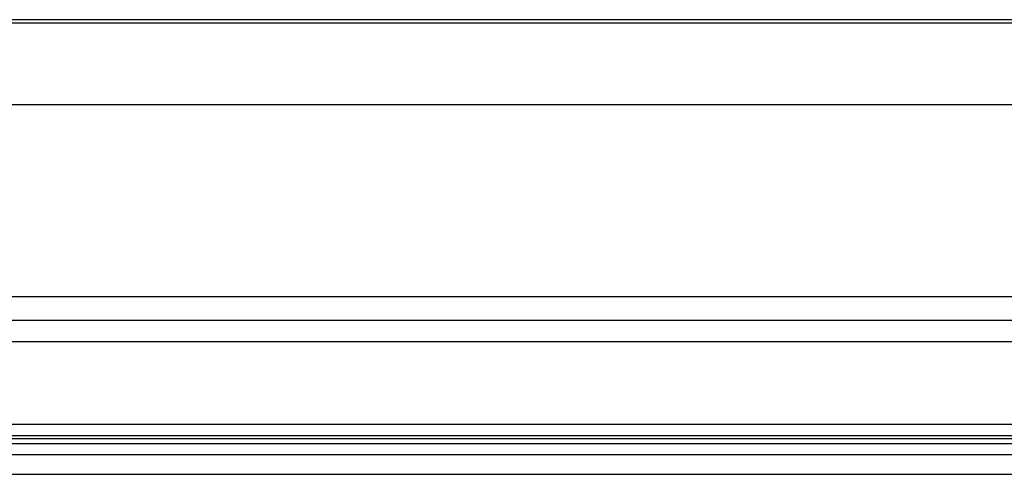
# Model space of a CAD drawing. Header units: millimetres. Extents: x -235 to 1899, y -109 to 485.
# Tile 33 of 41: x 1101 to 1367, y 169 to 292. Entities that reach past the tile are written whole.
import ezdxf

# ---------------------------------------------------------------- set-up
doc = ezdxf.new("R2010")
doc.units = ezdxf.units.MM

# ---------------------------------------------------------------- blocks, each defined once
blk = doc.blocks.new('SCALE_BODY_720__4', base_point=(857.73, 168.73))
at = {"color": 7, "linetype": 'Continuous'}
for p, q in [((1677.73, 216.73), (857.73, 216.73)), ((1588.23, 210.26), (933.73, 210.26)), ((1588.23, 204.51), (933.73, 204.51)), ((1564.73, 182.23), (933.73, 182.23)), ((1568.63, 179.14), (933.73, 179.14)), ((933.73, 178.39), (1583.23, 178.39)), ((1583.23, 176.97), (933.73, 176.97)), ((1602.42, 174.03), (933.73, 174.03)), ((1606.76, 168.73), (930.79, 168.73))]:
    blk.add_line(p, q, dxfattribs=at)
blk = doc.blocks.new('SCALE_PB_720__5', base_point=(835.73, 168.73))
blk.add_blockref('SCALE_BODY_720__4', (857.73, 168.73))
blk = doc.blocks.new('PB_720__18', base_point=(835.73, 128.9))
blk.add_blockref('SCALE_PB_720__5', (835.73, 168.73))
blk = doc.blocks.new('Alzado2', base_point=(991, 173))
blk.add_blockref('PB_720__18', (835.73, 128.9))
blk = doc.blocks.new('SCALE_BODY_720__21', base_point=(857.73, 268.66))
at = {"color": 7, "linetype": 'Continuous'}
for p, q in [((1626.3, 290.66), (860.73, 290.66)), ((1624.48, 291.6), (933.73, 291.6)), ((857.73, 268.66), (1677.73, 268.66))]:
    blk.add_line(p, q, dxfattribs=at)
blk = doc.blocks.new('SCALE_PB_720__22', base_point=(835.73, 268.16))
blk.add_blockref('SCALE_BODY_720__21', (857.73, 268.66))
blk = doc.blocks.new('PB_720__35', base_point=(835.73, 268.16))
blk.add_blockref('SCALE_PB_720__22', (835.73, 268.16))
blk = doc.blocks.new('Inferior2', base_point=(991, 297.87))
blk.add_blockref('PB_720__35', (835.73, 268.16))

msp = doc.modelspace()

# ---------------------------------------------------------------- block references
for name, p in [('Inferior2', (991, 297.87)), ('Alzado2', (991, 173))]:
    msp.add_blockref(name, p)

doc.saveas('drawing.dxf')
